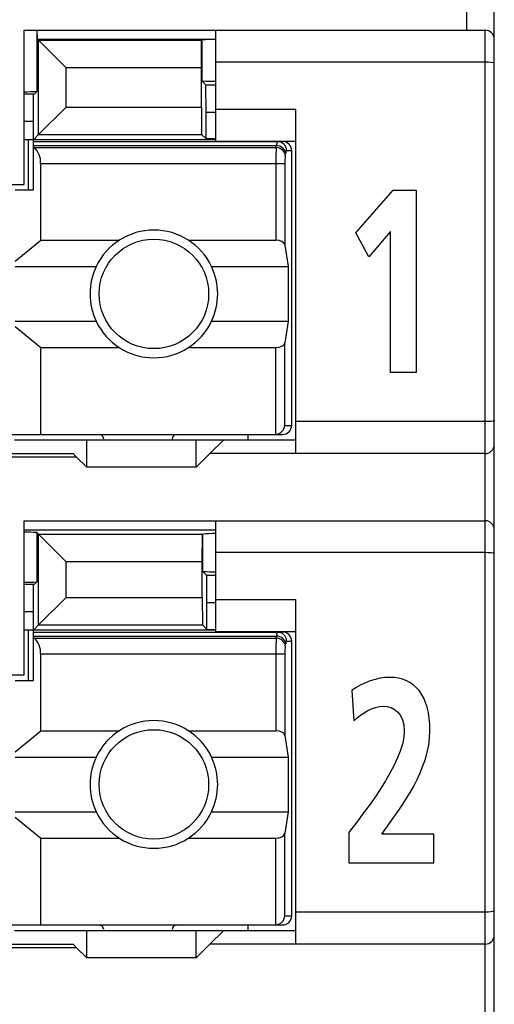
# Model space of a CAD drawing. Extents: x 0 to 238, y 0 to 170.
# Tile 15 of 28: x 54.66 to 59.86, y 60.59 to 71.38. Entities that reach past the tile are written whole.
import ezdxf

# ---------------------------------------------------------------- set-up
doc = ezdxf.new("R2010")
doc.units = 0
doc.header["$LTSCALE"] = 13.1087
doc.header["$MEASUREMENT"] = 0
doc.layers.get('0').update_dxf_attribs({"linetype": 'CONTINUOUS'})

msp = doc.modelspace()

# ---------------------------------------------------------------- linework, layer by layer
at = {"color": 7, "linetype": 'CONTINUOUS'}
for p, q in [((59.5588, 71.264), (59.5588, 72.2141)), ((59.8589, 49.7143), (59.8589, 71.9138)), ((54.7089, 69.5739), (54.7089, 71.264)), ((54.7089, 71.264), (59.759, 71.264)), ((54.8453, 71.264), (54.8453, 70.5936)), ((54.8546, 71.1641), (54.8501, 71.264)), ((56.809, 70.0489), (56.809, 71.264)), ((59.759, 50.4994), (59.759, 71.264)), ((54.8546, 71.1641), (55.1664, 70.852)), ((54.8546, 71.1641), (56.809, 71.1641)), ((54.8663, 70.1213), (54.8663, 71.1524)), ((56.6516, 71.1524), (54.8663, 71.1524)), ((56.6512, 70.852), (56.6516, 71.1524)), ((56.6557, 71.1565), (56.6516, 71.1524)), ((56.6557, 71.1565), (56.6557, 70.709)), ((59.759, 70.914), (56.809, 70.914)), ((55.1664, 70.4214), (55.1664, 70.852)), ((56.6512, 70.852), (55.1664, 70.852)), ((56.6512, 70.4214), (56.6512, 70.852)), ((56.6994, 70.6653), (56.6557, 70.709)), ((54.8157, 70.564), (54.7089, 70.564)), ((54.8088, 70.2639), (54.8102, 70.564)), ((54.8157, 70.564), (54.8453, 70.5936)), ((56.7008, 70.3652), (56.6994, 70.6653)), ((56.6994, 70.6653), (56.809, 70.6653)), ((54.8663, 70.1213), (55.1664, 70.4214)), ((55.1664, 70.4214), (56.6512, 70.4214)), ((56.6512, 70.4214), (56.6516, 70.1213)), ((56.7008, 70.072), (56.7008, 70.3652)), ((56.7008, 70.3652), (56.809, 70.3652)), ((56.809, 70.399), (57.684, 70.399)), ((57.684, 66.6242), (57.684, 70.399)), ((54.8088, 70.2639), (54.7089, 70.2639)), ((54.8088, 69.5139), (54.8088, 70.2639)), ((56.809, 70.0638), (54.7089, 70.0638)), ((54.7541, 69.5139), (54.7541, 70.0638)), ((54.8088, 70.0638), (54.8663, 70.1213)), ((54.8088, 70.0438), (57.539, 70.0438)), ((54.8663, 70.1213), (56.6516, 70.1213)), ((56.7008, 70.072), (56.6516, 70.1213)), ((56.809, 70.072), (56.7008, 70.072)), ((56.809, 70.0489), (57.684, 70.0489)), ((54.8088, 69.9997), (57.4729, 69.9997)), ((54.8191, 69.9776), (54.8088, 69.9859)), ((54.8191, 69.9776), (57.4694, 69.9776)), ((57.4694, 69.9776), (57.4729, 69.9997)), ((57.569, 69.8908), (57.5724, 69.9132)), ((57.5827, 69.9439), (57.6389, 69.9439)), ((57.6389, 66.9339), (57.6389, 69.9439)), ((54.8891, 68.9627), (54.8891, 69.8044)), ((54.8891, 69.8044), (57.5648, 69.8044)), ((57.4653, 69.8044), (57.4653, 68.9627)), ((57.5648, 69.8044), (57.5648, 68.91)), ((54.3193, 69.5739), (54.7089, 69.5739)), ((54.609, 69.5139), (54.8088, 69.5139)), ((58.3427, 69.042), (58.7523, 69.5115)), ((58.7523, 69.5115), (59.0012, 69.5115)), ((59.0012, 69.5115), (59.0012, 67.5127)), ((58.7201, 69.0564), (58.4833, 68.7815)), ((58.7201, 67.5127), (58.7201, 69.0564)), ((54.609, 68.7319), (54.8891, 68.9627)), ((54.8891, 68.9627), (55.751, 68.9627)), ((56.5069, 68.9627), (57.4653, 68.9627)), ((58.4833, 68.7815), (58.3427, 69.042)), ((57.5648, 68.91), (57.6007, 68.6741)), ((54.609, 68.6741), (55.4971, 68.6741)), ((56.7608, 68.6741), (57.6007, 68.6741)), ((57.6007, 68.6741), (57.6007, 68.0739)), ((54.609, 68.0739), (55.4971, 68.0739)), ((54.609, 68.016), (54.8891, 67.7852)), ((56.7608, 68.0739), (57.6007, 68.0739)), ((57.6007, 68.0739), (57.5648, 67.8383)), ((54.8891, 66.834), (54.8891, 67.7852)), ((54.8891, 67.7852), (55.751, 67.7852)), ((56.5069, 67.7852), (57.4653, 67.7852)), ((57.4653, 66.834), (57.4653, 67.7852)), ((57.5648, 66.9339), (57.5648, 67.8383)), ((59.0012, 67.5127), (58.7201, 67.5127)), ((57.5648, 66.9339), (57.6389, 66.9339)), ((59.759, 66.9743), (57.684, 66.9743)), ((54.1095, 66.834), (57.539, 66.834)), ((57.159, 66.834), (57.159, 66.7741)), ((54.6028, 66.7741), (57.684, 66.7741)), ((55.3941, 66.474), (55.3941, 66.7741)), ((56.594, 66.474), (56.594, 66.7741)), ((56.8941, 66.7741), (56.7439, 66.6242)), ((54.2893, 66.5891), (55.2787, 66.5891)), ((54.4591, 66.6242), (55.2439, 66.6242)), ((55.2787, 66.5891), (55.2439, 66.6242)), ((55.2787, 66.5891), (55.3941, 66.474)), ((56.594, 66.474), (56.7439, 66.6242)), ((59.759, 66.6242), (56.7439, 66.6242)), ((56.594, 66.474), (55.3941, 66.474)), ((54.7089, 64.1989), (54.7089, 65.8891)), ((54.7089, 65.8891), (59.759, 65.8891)), ((56.809, 64.674), (56.809, 65.8891)), ((54.7089, 65.7892), (56.809, 65.7892)), ((54.8453, 65.7592), (54.8453, 65.219)), ((54.8453, 65.7592), (55.1664, 65.4378)), ((54.8663, 64.7464), (54.8663, 65.7382)), ((56.6602, 65.7382), (54.8663, 65.7382)), ((56.6595, 65.4378), (56.6602, 65.7382)), ((56.6602, 65.7382), (56.664, 65.7423)), ((56.664, 65.3341), (56.664, 65.7423)), ((59.759, 65.539), (56.809, 65.539)), ((55.1664, 65.0464), (55.1664, 65.4378)), ((56.6595, 65.4378), (55.1664, 65.4378)), ((56.6595, 65.0464), (56.6595, 65.4378)), ((56.7077, 65.2903), (56.664, 65.3341)), ((56.7091, 64.9906), (56.7077, 65.2903)), ((56.809, 65.2903), (56.7077, 65.2903)), ((54.8157, 65.1891), (54.7089, 65.1891)), ((54.8088, 64.889), (54.8102, 65.1891)), ((54.8157, 65.1891), (54.8453, 65.219)), ((54.8663, 64.7464), (55.1664, 65.0464)), ((55.1664, 65.0464), (56.6595, 65.0464)), ((56.6595, 65.0464), (56.6602, 64.7464)), ((56.7091, 64.6974), (56.7091, 64.9906)), ((56.809, 64.9906), (56.7091, 64.9906)), ((56.809, 65.024), (57.684, 65.024)), ((57.684, 61.2493), (57.684, 65.024)), ((54.8088, 64.889), (54.7089, 64.889)), ((54.8088, 64.139), (54.8088, 64.889)), ((54.8088, 64.6888), (54.8663, 64.7464)), ((54.8663, 64.7464), (56.6602, 64.7464)), ((56.7091, 64.6974), (56.6602, 64.7464)), ((56.809, 64.6888), (54.7089, 64.6888)), ((54.7541, 64.139), (54.7541, 64.6888)), ((54.8088, 64.6688), (57.539, 64.6688)), ((56.7091, 64.6974), (56.809, 64.6974)), ((56.809, 64.674), (57.684, 64.674)), ((54.8088, 64.6247), (57.4729, 64.6247)), ((54.8191, 64.6027), (54.8088, 64.611)), ((54.8191, 64.6027), (57.4694, 64.6027)), ((57.4694, 64.6027), (57.4729, 64.6247)), ((57.569, 64.5159), (57.5724, 64.5383)), ((57.5827, 64.5689), (57.6389, 64.5689)), ((57.6389, 61.5594), (57.6389, 64.5689)), ((54.8891, 63.5878), (54.8891, 64.4294)), ((54.8891, 64.4294), (57.5648, 64.4294)), ((57.4653, 64.4294), (57.4653, 63.5878)), ((57.5648, 64.4294), (57.5648, 63.5351)), ((54.3193, 64.1989), (54.7089, 64.1989)), ((54.609, 64.139), (54.8088, 64.139)), ((54.609, 63.357), (54.8891, 63.5878)), ((54.8891, 63.5878), (55.751, 63.5878)), ((56.5069, 63.5878), (57.4653, 63.5878)), ((57.5648, 63.5351), (57.6007, 63.2991)), ((54.609, 63.2991), (55.4971, 63.2991)), ((56.7608, 63.2991), (57.6007, 63.2991)), ((57.6007, 63.2991), (57.6007, 62.699)), ((54.609, 62.699), (55.4971, 62.699)), ((56.7608, 62.699), (57.6007, 62.699)), ((57.6007, 62.699), (57.5648, 62.4633)), ((54.609, 62.6415), (54.8891, 62.4103)), ((54.8891, 61.4591), (54.8891, 62.4103)), ((54.8891, 62.4103), (55.751, 62.4103)), ((56.5069, 62.4103), (57.4653, 62.4103)), ((57.4653, 61.4591), (57.4653, 62.4103)), ((57.5648, 61.5594), (57.5648, 62.4633)), ((57.5648, 61.5594), (57.6389, 61.5594)), ((59.759, 61.5993), (57.684, 61.5993)), ((54.1095, 61.4591), (57.539, 61.4591)), ((54.6028, 61.3992), (57.684, 61.3992)), ((55.3941, 61.0991), (55.3941, 61.3992)), ((56.594, 61.0991), (56.594, 61.3992)), ((56.8941, 61.3992), (56.7439, 61.2493)), ((57.159, 61.4591), (57.159, 61.3992)), ((54.2893, 61.2142), (55.2787, 61.2142)), ((54.4591, 61.2493), (55.2439, 61.2493)), ((55.2787, 61.2142), (55.2439, 61.2493)), ((55.2787, 61.2142), (55.3941, 61.0991)), ((56.594, 61.0991), (56.7439, 61.2493)), ((59.759, 61.2493), (56.7439, 61.2493)), ((56.594, 61.0991), (55.3941, 61.0991))]:
    msp.add_line(p, q, dxfattribs=at)
for centre, radius, start, end in [((59.7589, 71.164), 0.1, 0.05364, 89.94636), ((57.4828, 69.9438), 0.1, 0.04068, 89.95932), ((57.5389, 69.9438), 0.1, 0.05364, 89.94636), ((60.3688, 69.8218), 2.9036, 176.92421, 180.34498), ((58.2965, 69.8128), 0.7317, 173.87613, 180.65792), ((56.1289, 68.3747), 0.6992, 25.35476, 154.64524), ((56.1282, 68.374), 0.6988, 154.57, 205.43), ((56.1297, 68.374), 0.6988, 334.57, 25.43), ((56.1289, 68.3733), 0.6992, 205.35476, 334.64524), ((57.5389, 66.934), 0.1, 270.05364, 359.94636), ((56.3791, 66.7841), 0.05, 90.02651, 179.97349), ((59.7589, 66.7242), 0.1, 270.05364, 359.94636), ((59.7589, 65.7891), 0.1, 0.04068, 89.95932), ((57.4828, 64.5689), 0.1, 0.02773, 89.97227), ((57.5389, 64.5689), 0.1, 0.04068, 89.95932), ((60.3674, 64.4469), 2.9022, 176.92336, 180.34579), ((58.2922, 64.438), 0.7274, 173.85607, 180.67788), ((56.1289, 62.9997), 0.6992, 25.35476, 154.64524), ((56.1281, 62.999), 0.6987, 154.56855, 205.43145), ((56.1297, 62.999), 0.6987, 334.56855, 25.43145), ((56.1289, 62.9984), 0.6992, 205.35476, 334.64524), ((56.3791, 61.4091), 0.05, 90.05364, 179.94636), ((59.7589, 61.3493), 0.1, 270.04068, 359.95932)]:
    msp.add_arc(centre, radius, start, end, dxfattribs=at)
for points in [[(56.809, 71.1617), (56.7577, 71.162), (56.7067, 71.1607), (56.6553, 71.1565)], [(56.6553, 70.7087), (56.7067, 70.7049), (56.7577, 70.7032), (56.809, 70.7039)], [(54.7089, 70.5902), (54.7544, 70.5895), (54.7998, 70.5909), (54.8453, 70.5936)], [(57.4818, 70.0438), (57.476, 70.03), (57.4732, 70.0148), (57.4735, 69.9997)], [(54.888, 69.8044), (54.8915, 69.8695), (54.8663, 69.9328), (54.8198, 69.9783)], [(57.569, 69.8908), (57.5669, 69.9373), (57.5228, 69.9756), (57.4694, 69.9776)], [(57.5724, 69.9132), (57.5703, 69.9597), (57.5262, 69.9976), (57.4729, 69.9997)], [(57.5817, 69.9439), (57.5759, 69.9349), (57.5728, 69.9239), (57.5731, 69.9132)], [(57.5648, 68.91), (57.5603, 68.94), (57.517, 68.9627), (57.4653, 68.9627)], [(57.4653, 67.7852), (57.517, 67.7852), (57.5603, 67.8083), (57.5648, 67.8383)], [(57.4653, 66.8344), (57.518, 66.8399), (57.5593, 66.8812), (57.5648, 66.9339)], [(55.5791, 66.7841), (55.5791, 66.8117), (55.5567, 66.834), (55.5288, 66.834)], [(54.8453, 65.7595), (54.7998, 65.7623), (54.7544, 65.7633), (54.7089, 65.763)], [(56.809, 65.7475), (56.7604, 65.7478), (56.7122, 65.7464), (56.664, 65.7427)], [(56.664, 65.3337), (56.7122, 65.3303), (56.7604, 65.3282), (56.809, 65.3289)], [(54.7089, 65.2152), (54.7544, 65.2145), (54.7998, 65.2159), (54.8453, 65.2187)], [(57.4818, 64.6692), (57.476, 64.6551), (57.4732, 64.6399), (57.4735, 64.6247)], [(54.888, 64.4294), (54.8915, 64.4945), (54.8663, 64.5579), (54.8198, 64.6034)], [(57.569, 64.5159), (57.5669, 64.5624), (57.5228, 64.6006), (57.4694, 64.6027)], [(57.5724, 64.5383), (57.5703, 64.5848), (57.5262, 64.6227), (57.4729, 64.6247)], [(57.5817, 64.5693), (57.5759, 64.56), (57.5728, 64.549), (57.5731, 64.5383)], [(57.5648, 63.5351), (57.5603, 63.565), (57.517, 63.5878), (57.4653, 63.5878)], [(57.4653, 62.4103), (57.517, 62.4103), (57.5603, 62.4334), (57.5648, 62.4633)], [(57.4653, 61.4595), (57.518, 61.465), (57.5593, 61.5063), (57.5648, 61.5594)], [(57.539, 61.4591), (57.5941, 61.4591), (57.6389, 61.5039), (57.6389, 61.5594)], [(55.5791, 61.4092), (55.5791, 61.4367), (55.5567, 61.4591), (55.5288, 61.4591)]]:
    msp.add_open_spline(points, degree=3, dxfattribs=at)
for points, knots in [([(59.8589, 70.9009), (59.8585, 70.9016), (59.8572, 70.903), (59.8572, 70.903), (59.8572, 70.903), (59.8544, 70.9047), (59.8544, 70.9047), (59.8544, 70.9047), (59.8451, 70.9074), (59.8451, 70.9074), (59.8451, 70.9074), (59.8213, 70.9113), (59.8213, 70.9113), (59.8213, 70.9113), (59.7913, 70.9133), (59.7913, 70.9133), (59.7913, 70.9133), (59.759, 70.914), (59.759, 70.914)], [0, 0, 0, 0, 1, 1, 1, 2, 2, 2, 3, 3, 3, 4, 4, 4, 5, 5, 5, 6, 6, 6, 6]), ([(56.7291, 68.374), (56.7291, 68.7054), (56.4604, 68.9738), (56.1289, 68.9738), (55.7975, 68.9738), (55.5288, 68.7054), (55.5288, 68.374), (55.5288, 68.0426), (55.7975, 67.7742), (56.1289, 67.7742), (56.4604, 67.7742), (56.7291, 68.0426), (56.7291, 68.374), (56.7291, 68.374), (56.7291, 68.374), (56.7291, 68.374)], [0, 0, 0, 0, 1, 1, 1, 2, 2, 2, 3, 3, 3, 4, 4, 4, 5, 5, 5, 5]), ([(59.8589, 66.9873), (59.8585, 66.9863), (59.8572, 66.9846), (59.8572, 66.9846), (59.8572, 66.9846), (59.8544, 66.9832), (59.8544, 66.9832), (59.8544, 66.9832), (59.8451, 66.9805), (59.8451, 66.9805), (59.8451, 66.9805), (59.8213, 66.977), (59.8213, 66.977), (59.8213, 66.977), (59.7913, 66.975), (59.7913, 66.975), (59.7913, 66.975), (59.759, 66.9743), (59.759, 66.9743)], [0, 0, 0, 0, 1, 1, 1, 2, 2, 2, 3, 3, 3, 4, 4, 4, 5, 5, 5, 6, 6, 6, 6]), ([(59.8589, 65.526), (59.8585, 65.5267), (59.8572, 65.528), (59.8572, 65.528), (59.8572, 65.528), (59.8544, 65.5298), (59.8544, 65.5298), (59.8544, 65.5298), (59.8451, 65.5325), (59.8451, 65.5325), (59.8451, 65.5325), (59.8213, 65.5363), (59.8213, 65.5363), (59.8213, 65.5363), (59.7913, 65.5384), (59.7913, 65.5384), (59.7913, 65.5384), (59.759, 65.539), (59.759, 65.539)], [0, 0, 0, 0, 1, 1, 1, 2, 2, 2, 3, 3, 3, 4, 4, 4, 5, 5, 5, 6, 6, 6, 6]), ([(58.2664, 62.1385), (58.2664, 62.1385), (58.2664, 62.4737), (58.2664, 62.4737), (58.397, 62.6538), (58.8727, 63.2209), (58.8727, 63.5874), (58.8727, 63.7707), (58.7584, 63.8569), (58.6438, 63.8569), (58.5255, 63.8569), (58.413, 63.7824), (58.3207, 63.6963), (58.3207, 63.6963), (58.2984, 64.0284), (58.2984, 64.0284), (58.4251, 64.1201), (58.5716, 64.1717), (58.7141, 64.1717), (58.9813, 64.1717), (59.1538, 63.9798), (59.1538, 63.5874), (59.1538, 63.1637), (58.8547, 62.7744), (58.6257, 62.4537), (58.6257, 62.4537), (59.1979, 62.4537), (59.1979, 62.4537), (59.1979, 62.4537), (59.1979, 62.1385), (59.1979, 62.1385), (59.1979, 62.1385), (58.2664, 62.1385), (58.2664, 62.1385)], [0, 0, 0, 0, 1, 1, 1, 2, 2, 2, 3, 3, 3, 4, 4, 4, 5, 5, 5, 6, 6, 6, 7, 7, 7, 8, 8, 8, 9, 9, 9, 10, 10, 10, 11, 11, 11, 11]), ([(56.7291, 62.999), (56.7291, 63.3305), (56.4604, 63.5992), (56.1289, 63.5992), (55.7975, 63.5992), (55.5288, 63.3305), (55.5288, 62.999), (55.5288, 62.668), (55.7975, 62.3992), (56.1289, 62.3992), (56.4604, 62.3992), (56.7291, 62.668), (56.7291, 62.999), (56.7291, 62.999), (56.7291, 62.999), (56.7291, 62.999)], [0, 0, 0, 0, 1, 1, 1, 2, 2, 2, 3, 3, 3, 4, 4, 4, 5, 5, 5, 5]), ([(59.8589, 61.6124), (59.8585, 61.6117), (59.8572, 61.61), (59.8572, 61.61), (59.8572, 61.61), (59.8544, 61.6083), (59.8544, 61.6083), (59.8544, 61.6083), (59.8451, 61.6055), (59.8451, 61.6055), (59.8451, 61.6055), (59.8213, 61.6021), (59.8213, 61.6021), (59.8213, 61.6021), (59.7913, 61.6), (59.7913, 61.6), (59.7913, 61.6), (59.759, 61.5993), (59.759, 61.5993)], [0, 0, 0, 0, 1, 1, 1, 2, 2, 2, 3, 3, 3, 4, 4, 4, 5, 5, 5, 6, 6, 6, 6])]:
    msp.add_open_spline(points, degree=3, knots=knots, dxfattribs=at)

doc.saveas('drawing.dxf')
